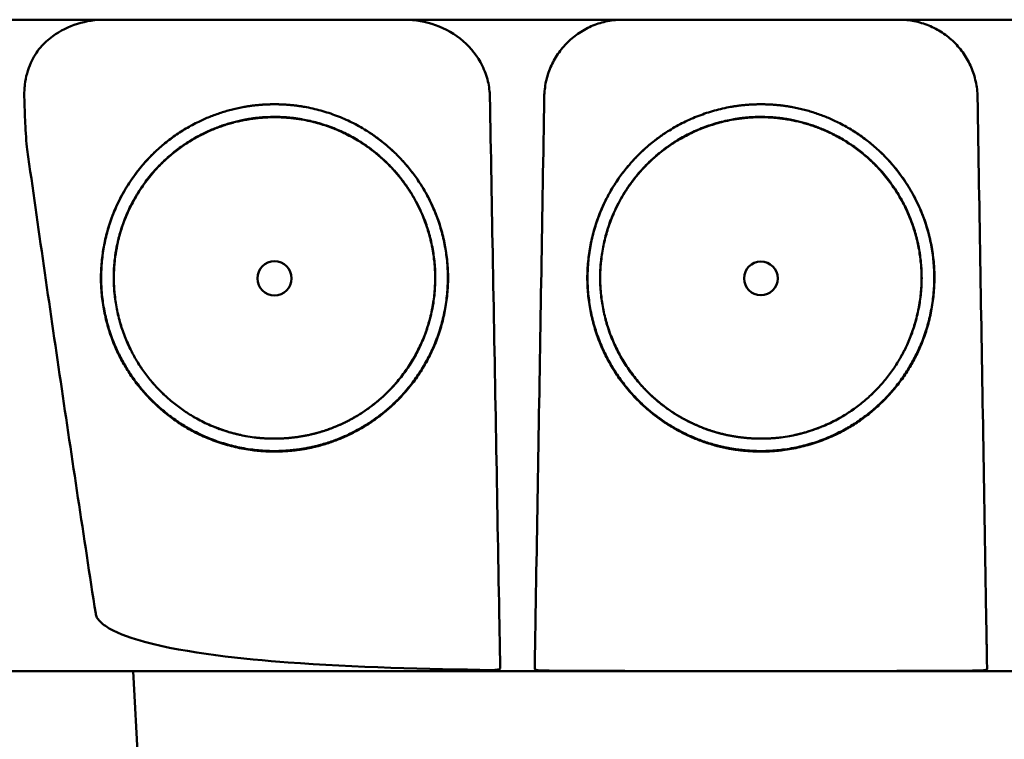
# Model space of a CAD drawing. Header units: millimetres. Extents: x 274 to 874, y -22 to 883.
# Tile 6 of 12: x 526 to 589, y 793 to 839. Entities that reach past the tile are written whole.
import ezdxf

# ---------------------------------------------------------------- set-up
doc = ezdxf.new("R2010")
doc.units = ezdxf.units.MM
doc.layers.add('Visible (ISO)', color=7, linetype='Continuous', lineweight=50)

msp = doc.modelspace()

# ---------------------------------------------------------------- linework, layer by layer
at = {"layer": 'Visible (ISO)'}
msp.add_line((534.136, 785.266), (533.504, 797.343), dxfattribs=at)
for centre, major_axis in [((542.558, 822.516), (0, 1.097)), ((573.743, 822.516), (0, 1.082))]:
    msp.add_ellipse(centre, major_axis=major_axis, ratio=0.999962, dxfattribs=at)
for points, degree, knots in [([(651.011, 839.092), (651.011, 839.092), (651, 839.092), (650.978, 839.092), (650.893, 839.092), (650.638, 839.092), (650.215, 839.092), (649.792, 839.092), (649.2, 839.092), (648.441, 839.092), (648.061, 839.092), (647.639, 839.092), (647.176, 839.092), (646.944, 839.092), (646.702, 839.092), (646.449, 839.092), (646.323, 839.092), (646.194, 839.092), (646.063, 839.092), (645.997, 839.092), (645.931, 839.092), (645.864, 839.092), (645.83, 839.092), (645.796, 839.092), (645.763, 839.092), (645.746, 839.092), (645.729, 839.092), (645.712, 839.092), (645.703, 839.092), (645.695, 839.092), (645.686, 839.092), (645.682, 839.092), (645.678, 839.092), (645.673, 839.092), (645.669, 839.092), (645.665, 839.092), (645.661, 839.092), (645.658, 839.092), (645.656, 839.092), (645.653, 839.092), (645.648, 839.092), (645.642, 839.092), (645.636, 839.092), (645.63, 839.092), (645.625, 839.092), (645.619, 839.092), (645.607, 839.092), (645.595, 839.092), (645.582, 839.092), (645.557, 839.092), (645.531, 839.092), (645.503, 839.092), (645.459, 839.092), (645.411, 839.092), (645.36, 839.092), (645.309, 839.092), (645.254, 839.092), (645.196, 839.092), (645.081, 839.092), (644.951, 839.092), (644.81, 839.092), (644.529, 839.092), (644.192, 839.092), (643.812, 839.092), (643.432, 839.092), (643, 839.092), (642.532, 839.092), (642.063, 839.092), (641.546, 839.092), (641, 839.092), (640.454, 839.092), (639.864, 839.092), (639.253, 839.092), (638.642, 839.092), (637.994, 839.092), (637.332, 839.092), (637.001, 839.092), (636.661, 839.092), (636.321, 839.092), (636.15, 839.092), (635.977, 839.092), (635.805, 839.092), (635.632, 839.092), (635.457, 839.092), (635.283, 839.092), (635.188, 839.092), (635.094, 839.092), (634.999, 839.092), (634.792, 839.092), (634.586, 839.092), (634.379, 839.092), (634.031, 839.092), (633.682, 839.092), (633.334, 839.092), (632.985, 839.092), (632.636, 839.092), (632.286, 839.092), (631.697, 839.092), (631.107, 839.092), (630.517, 839.092), (629.927, 839.092), (629.336, 839.092), (628.745, 839.092), (627.562, 839.092), (626.378, 839.092), (625.192, 839.092), (622.524, 839.092), (619.842, 839.092), (617.157, 839.092), (614.473, 839.092), (611.776, 839.092), (609.078, 839.092), (603.683, 839.092), (598.253, 839.092), (592.821, 839.092), (590.105, 839.092), (587.38, 839.092), (584.659, 839.092), (581.938, 839.092), (579.21, 839.092), (576.486, 839.092), (574.872, 839.092), (573.258, 839.092), (571.644, 839.092), (568.013, 839.092), (564.379, 839.092), (560.752, 839.092), (555.312, 839.092), (549.869, 839.092), (544.458, 839.092), (539.046, 839.092), (533.644, 839.092), (528.283, 839.092), (522.922, 839.092), (517.581, 839.092), (512.293, 839.092)], 3, [0.3330934, 0.3330934, 0.3330934, 0.3330934, 0.3372182, 0.3372182, 0.3372182, 0.3535986, 0.3535986, 0.3535986, 0.369979, 0.369979, 0.369979, 0.3781692, 0.3781692, 0.3781692, 0.3822643, 0.3822643, 0.3822643, 0.3843118, 0.3843118, 0.3843118, 0.3853356, 0.3853356, 0.3853356, 0.3858475, 0.3858475, 0.3858475, 0.3861034, 0.3861034, 0.3861034, 0.3862314, 0.3862314, 0.3862314, 0.3862954, 0.3862954, 0.3862954, 0.3863594, 0.3863594, 0.3863594, 0.3863968, 0.3863968, 0.3863968, 0.3864806, 0.3864806, 0.3864806, 0.3865644, 0.3865644, 0.3865644, 0.386732, 0.386732, 0.386732, 0.3870672, 0.3870672, 0.3870672, 0.3876065, 0.3876065, 0.3876065, 0.3881457, 0.3881457, 0.3881457, 0.3892243, 0.3892243, 0.3892243, 0.3913814, 0.3913814, 0.3913814, 0.3935385, 0.3935385, 0.3935385, 0.3956955, 0.3956955, 0.3956955, 0.3978526, 0.3978526, 0.3978526, 0.4000097, 0.4000097, 0.4000097, 0.4010883, 0.4010883, 0.4010883, 0.4016275, 0.4016275, 0.4016275, 0.4021668, 0.4021668, 0.4021668, 0.4024603, 0.4024603, 0.4024603, 0.4030994, 0.4030994, 0.4030994, 0.404178, 0.404178, 0.404178, 0.4052565, 0.4052565, 0.4052565, 0.4070765, 0.4070765, 0.4070765, 0.4088966, 0.4088966, 0.4088966, 0.4125367, 0.4125367, 0.4125367, 0.4207269, 0.4207269, 0.4207269, 0.4289171, 0.4289171, 0.4289171, 0.4452975, 0.4452975, 0.4452975, 0.4534877, 0.4534877, 0.4534877, 0.4616779, 0.4616779, 0.4616779, 0.4665313, 0.4665313, 0.4665313, 0.4774516, 0.4774516, 0.4774516, 0.493832, 0.493832, 0.493832, 0.5102124, 0.5102124, 0.5102124, 0.5265928, 0.5265928, 0.5265928, 0.5265928]), ([(528.336, 838.039), (528.819, 838.383), (529.356, 838.647), (530.489, 839.002), (531.083, 839.092), (531.678, 839.092)], 3, [0.0000072, 0.0000072, 0.0000072, 0.0000072, 0.18051, 0.18051, 0.3616085, 0.3616085, 0.3616085, 0.3616085]), ([(550.909, 839.092), (551.58, 839.092), (552.25, 838.977), (553.53, 838.52), (554.133, 838.173), (555.159, 837.282), (555.578, 836.75), (556.035, 835.827), (556.158, 835.489), (556.319, 834.814), (556.361, 834.481), (556.367, 834.146)], 3, [0, 0, 0, 0, 0.2022526, 0.2022526, 0.4090444, 0.4090444, 0.6109213, 0.6109213, 0.7189205, 0.7189205, 0.8198074, 0.8198074, 0.8198074, 0.8198074]), ([(559.855, 834.146), (559.86, 834.474), (559.898, 834.797), (559.965, 835.114), (559.999, 835.273), (560.041, 835.43), (560.09, 835.585), (560.14, 835.741), (560.197, 835.895), (560.262, 836.045), (560.39, 836.345), (560.546, 836.629), (560.729, 836.897), (560.912, 837.165), (561.125, 837.419), (561.356, 837.647), (561.587, 837.874), (561.839, 838.078), (562.111, 838.258), (562.247, 838.348), (562.389, 838.432), (562.533, 838.508), (562.677, 838.585), (562.824, 838.653), (562.974, 838.715), (563.274, 838.838), (563.585, 838.932), (563.908, 838.996), (564.23, 839.06), (564.555, 839.092), (564.884, 839.092)], 3, [0, 0, 0, 0, 0.00097301, 0.00097301, 0.00097301, 0.001459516, 0.001459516, 0.001459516, 0.001946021, 0.001946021, 0.001946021, 0.002919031, 0.002919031, 0.002919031, 0.003892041, 0.003892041, 0.003892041, 0.004865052, 0.004865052, 0.004865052, 0.005351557, 0.005351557, 0.005351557, 0.005838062, 0.005838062, 0.005838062, 0.006811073, 0.006811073, 0.006811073, 0.007784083, 0.007784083, 0.007784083, 0.007784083]), ([(582.603, 839.092), (582.932, 839.092), (583.255, 839.06), (583.573, 838.997), (583.732, 838.966), (583.89, 838.927), (584.046, 838.88), (584.203, 838.833), (584.358, 838.778), (584.509, 838.716), (584.811, 838.593), (585.097, 838.442), (585.369, 838.263), (585.64, 838.085), (585.897, 837.877), (586.129, 837.649), (586.36, 837.422), (586.568, 837.173), (586.753, 836.904), (586.845, 836.77), (586.931, 836.629), (587.01, 836.486), (587.089, 836.344), (587.16, 836.198), (587.224, 836.049), (587.352, 835.751), (587.451, 835.441), (587.52, 835.12), (587.59, 834.799), (587.627, 834.474), (587.632, 834.146)], 3, [0, 0, 0, 0, 0.00097301, 0.00097301, 0.00097301, 0.001459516, 0.001459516, 0.001459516, 0.001946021, 0.001946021, 0.001946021, 0.002919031, 0.002919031, 0.002919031, 0.003892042, 0.003892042, 0.003892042, 0.004865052, 0.004865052, 0.004865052, 0.005351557, 0.005351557, 0.005351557, 0.005838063, 0.005838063, 0.005838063, 0.006811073, 0.006811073, 0.006811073, 0.007784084, 0.007784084, 0.007784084, 0.007784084]), ([(526.518, 834.145), (526.514, 834.261), (526.512, 834.364), (526.527, 834.686), (526.537, 834.811), (526.609, 835.421), (526.734, 835.891), (527.097, 836.685), (527.302, 837.012), (527.78, 837.585), (528.044, 837.83), (528.337, 838.039)], 3, [-0.4690854, -0.4690854, -0.4690854, -0.4690854, -0.4101704, -0.4101704, -0.3722842, -0.3722842, -0.2256902, -0.2256902, -0.1092636, -0.1092636, 0, 0, 0, 0]), ([(526.705, 830.767), (526.644, 831.197), (526.603, 831.932), (526.553, 833.003), (526.533, 833.595), (526.518, 834.145)], 3, [-0.3221562, -0.3221562, -0.3221562, -0.3221562, -0.1651172, -0.1651172, 0, 0, 0, 0]), ([(556.367, 834.146), (556.432, 830.583), (556.496, 827.02), (556.561, 823.456), (556.629, 819.719), (556.697, 815.982), (556.765, 812.244), (556.833, 808.507), (556.9, 804.769), (556.968, 801.032)], 3, [0, 0, 0, 0, 0.01069712, 0.01069712, 0.01069712, 0.02191761, 0.02191761, 0.02191761, 0.03313809, 0.03313809, 0.03313809, 0.03313809]), ([(559.301, 801.032), (559.36, 804.595), (559.42, 808.158), (559.48, 811.721), (559.542, 815.458), (559.605, 819.196), (559.667, 822.933), (559.73, 826.671), (559.792, 830.408), (559.855, 834.146)], 3, [0, 0, 0, 0, 0.01069712, 0.01069712, 0.01069712, 0.02191844, 0.02191844, 0.02191844, 0.03313976, 0.03313976, 0.03313976, 0.03313976]), ([(588.187, 801.032), (588.127, 804.595), (588.067, 808.158), (588.008, 811.721), (587.945, 815.458), (587.883, 819.196), (587.82, 822.933), (587.757, 826.671), (587.695, 830.408), (587.632, 834.146)], 3, [0, 0, 0, 0, 0.01069712, 0.01069712, 0.01069712, 0.02191844, 0.02191844, 0.02191844, 0.03313976, 0.03313976, 0.03313976, 0.03313976]), ([(543.315, 811.442), (541.233, 811.3), (537.063, 812.601), (534.225, 815.024), (532.133, 818.053), (531.245, 822.269), (531.922, 826.498), (534.468, 830.617), (537.662, 832.6), (540.574, 833.669), (542.558, 833.672)], 2, [0.03406172, 0.03406172, 0.03406172, 0.03816011, 0.04263645, 0.04549412, 0.04989658, 0.05394918, 0.05830737, 0.06343865, 0.06566476, 0.06956197, 0.06956197, 0.06956197]), ([(542.558, 833.672), (544.535, 833.67), (548.548, 832.197), (551.058, 829.82), (552.983, 827.032), (553.871, 822.816), (553.195, 818.588), (550.96, 814.97), (548.446, 813.029), (545.478, 811.589), (543.315, 811.442)], 2, [0, 0, 0, 0.00390298, 0.00841504, 0.01070379, 0.01511276, 0.01917136, 0.02353598, 0.02753731, 0.02979897, 0.03406172, 0.03406172, 0.03406172]), ([(572.986, 811.442), (570.823, 811.59), (567.855, 813.029), (565.341, 814.97), (563.107, 818.588), (562.43, 822.816), (563.319, 827.032), (565.244, 829.82), (567.753, 832.197), (571.766, 833.67), (573.743, 833.672)], 2, [0.03560307, 0.03560307, 0.03560307, 0.03986703, 0.04212932, 0.04613179, 0.05049764, 0.05455738, 0.0589676, 0.061257, 0.06577034, 0.06967442, 0.06967442, 0.06967442]), ([(573.743, 833.672), (575.727, 833.669), (578.639, 832.6), (581.833, 830.617), (584.379, 826.498), (585.056, 822.269), (584.168, 818.053), (582.076, 815.025), (579.238, 812.601), (575.068, 811.3), (572.986, 811.442)], 2, [0, 0, 0, 0.0039085, 0.00614105, 0.0112872, 0.01565801, 0.01972235, 0.02413756, 0.02700351, 0.03149281, 0.03560307, 0.03560307, 0.03560307]), ([(540.404, 812.471), (539.941, 812.57), (537.467, 813.342), (534.839, 815.587), (532.901, 818.392), (532.078, 822.297), (532.705, 826.216), (535.064, 830.032), (538.022, 831.869), (540.72, 832.859), (542.558, 832.862)], 2, [0.5336456, 0.5336456, 0.5336456, 0.5482507, 0.6126476, 0.6537582, 0.7170923, 0.7753934, 0.8380905, 0.9119095, 0.9439344, 1, 1, 1]), ([(543.259, 812.268), (541.331, 812.136), (537.471, 813.34), (534.845, 815.584), (532.909, 818.387), (532.086, 822.289), (532.713, 826.204), (535.07, 830.017), (538.026, 831.852), (540.722, 832.841), (542.558, 832.844)], 2, [0.03157763, 0.03157763, 0.03157763, 0.0353791, 0.03953115, 0.04218178, 0.0462653, 0.05002431, 0.05406676, 0.0588263, 0.06089113, 0.06450601, 0.06450601, 0.06450601]), ([(542.558, 832.862), (544.389, 832.86), (548.107, 831.495), (550.432, 829.293), (552.215, 826.71), (553.038, 822.805), (552.412, 818.888), (550.342, 815.536), (548.013, 813.738), (545.937, 812.732), (544.734, 812.474)], 2, [0, 0, 0, 0.0560656, 0.1208807, 0.1537582, 0.2170923, 0.2753934, 0.3380905, 0.395569, 0.4280573, 0.4663114, 0.4663114, 0.4663114]), ([(542.558, 832.844), (544.388, 832.842), (548.102, 831.479), (550.425, 829.279), (552.207, 826.698), (553.03, 822.796), (552.403, 818.882), (550.335, 815.533), (548.008, 813.737), (545.261, 812.404), (543.259, 812.268)], 2, [0, 0, 0, 0.00361833, 0.00780134, 0.00992317, 0.0140106, 0.0177732, 0.02181952, 0.02552904, 0.02762575, 0.03157763, 0.03157763, 0.03157763]), ([(571.567, 812.474), (570.364, 812.732), (568.289, 813.738), (565.96, 815.536), (563.89, 818.888), (563.263, 822.805), (564.086, 826.71), (565.869, 829.293), (568.194, 831.495), (571.912, 832.86), (573.743, 832.862)], 2, [0.5336888, 0.5336888, 0.5336888, 0.5719427, 0.604431, 0.6619095, 0.7246066, 0.7829077, 0.8462418, 0.8791193, 0.9439344, 1, 1, 1]), ([(573.042, 812.268), (571.04, 812.404), (568.293, 813.737), (565.966, 815.533), (563.898, 818.882), (563.271, 822.796), (564.094, 826.698), (565.876, 829.279), (568.199, 831.479), (571.913, 832.843), (573.743, 832.845)], 2, [0.03301206, 0.03301206, 0.03301206, 0.03696934, 0.03906893, 0.04278352, 0.04683537, 0.05060313, 0.05469615, 0.05682088, 0.06100961, 0.0646329, 0.0646329, 0.0646329]), ([(573.743, 832.845), (575.579, 832.842), (578.275, 831.852), (581.231, 830.017), (583.588, 826.204), (584.215, 822.289), (583.393, 818.387), (581.456, 815.584), (578.83, 813.341), (574.97, 812.136), (573.042, 812.268)], 2, [0, 0, 0, 0.00362406, 0.00569414, 0.01046578, 0.0145185, 0.01828706, 0.02238095, 0.02503833, 0.02920093, 0.03301206, 0.03301206, 0.03301206]), ([(573.743, 832.862), (575.581, 832.859), (578.279, 831.869), (581.237, 830.032), (583.596, 826.216), (584.223, 822.297), (583.401, 818.392), (581.462, 815.587), (578.834, 813.342), (576.36, 812.57), (575.897, 812.471)], 2, [0, 0, 0, 0.0560656, 0.0880905, 0.1619095, 0.2246066, 0.2829077, 0.3462418, 0.3873524, 0.4517493, 0.4663542, 0.4663542, 0.4663542]), ([(543.314, 811.474), (541.234, 811.332), (537.07, 812.632), (534.236, 815.052), (532.147, 818.077), (531.26, 822.286), (531.936, 826.511), (534.396, 830.489), (536.437, 831.835)], 2, [0.489291, 0.489291, 0.489291, 0.5482507, 0.6126476, 0.6537582, 0.7170923, 0.7753934, 0.8380905, 0.907437, 0.907437, 0.907437]), ([(548.67, 831.845), (549.482, 831.31), (551.046, 829.828), (552.969, 827.043), (553.856, 822.833), (553.181, 818.61), (550.949, 814.997), (548.438, 813.059), (545.474, 811.621), (543.314, 811.474)], 2, [0.0927794, 0.0927794, 0.0927794, 0.1208807, 0.1537582, 0.2170923, 0.2753934, 0.3380905, 0.395569, 0.4280573, 0.489291, 0.489291, 0.489291]), ([(572.987, 811.474), (570.827, 811.621), (567.863, 813.059), (565.352, 814.997), (563.12, 818.61), (562.445, 822.833), (563.332, 827.043), (565.255, 829.828), (566.819, 831.31), (567.631, 831.845)], 2, [0.510709, 0.510709, 0.510709, 0.5719427, 0.604431, 0.6619095, 0.7246066, 0.7829077, 0.8462418, 0.8791193, 0.9072211, 0.9072211, 0.9072211]), ([(579.864, 831.835), (581.905, 830.489), (584.365, 826.511), (585.041, 822.286), (584.154, 818.077), (582.065, 815.052), (579.231, 812.632), (575.067, 811.332), (572.987, 811.474)], 2, [0.0925625, 0.0925625, 0.0925625, 0.1619095, 0.2246066, 0.2829077, 0.3462418, 0.3873524, 0.4517493, 0.510709, 0.510709, 0.510709]), ([(531.092, 801.032), (530.327, 805.979), (529.579, 810.94), (528.119, 820.845), (527.404, 825.81), (526.705, 830.767)], 3, [0.000001, 0.000001, 0.000001, 0.000001, 1.501723, 1.501723, 3.003666, 3.003666, 3.003666, 3.003666]), ([(556.488, 797.414), (552.431, 797.47), (547.635, 797.588), (540.64, 798.111), (536.912, 798.492), (533.5, 799.417), (532.613, 799.703), (531.746, 800.207), (531.518, 800.365), (531.282, 800.623), (531.222, 800.703), (531.135, 800.866), (531.105, 800.947), (531.092, 801.032)], 3, [0.000001, 0.000001, 0.000001, 0.000001, 1.217225, 1.217225, 2.026893, 2.026893, 2.244314, 2.244314, 2.316831, 2.316831, 2.345346, 2.345346, 2.370265, 2.370265, 2.370265, 2.370265]), ([(556.968, 801.032), (556.975, 800.645), (556.982, 800.261), (556.996, 799.528), (557.002, 799.185), (557.013, 798.564), (557.018, 798.291), (557.025, 797.895), (557.029, 797.688), (557.032, 797.537)], 3, [0, 0, 0, 0, 0.1160966, 0.1160966, 0.2328594, 0.2328594, 0.3505857, 0.3505857, 0.4376844, 0.4376844, 0.4376844, 0.4376844]), ([(559.241, 797.489), (559.243, 797.599), (559.246, 797.77), (559.254, 798.216), (559.258, 798.49), (559.267, 799.04), (559.273, 799.384), (559.287, 800.232), (559.294, 800.631), (559.301, 801.032)], 3, [0.0000009, 0.0000009, 0.0000009, 0.0000009, 0.1209094, 0.1209094, 0.2421411, 0.2421411, 0.3316895, 0.3316895, 0.4035331, 0.4035331, 0.4035331, 0.4035331]), ([(588.187, 801.032), (588.192, 800.696), (588.197, 800.393), (588.214, 799.388), (588.22, 799.044), (588.229, 798.493), (588.234, 798.219), (588.241, 797.771), (588.244, 797.6), (588.246, 797.489)], 3, [0.0000023, 0.0000023, 0.0000023, 0.0000023, 0.100716, 0.100716, 0.1889665, 0.1889665, 0.3090142, 0.3090142, 0.4287244, 0.4287244, 0.4287244, 0.4287244]), ([(573.744, 797.343), (569.607, 797.343), (563.41, 797.343), (556.193, 797.343), (553.103, 797.343), (551.044, 797.343), (550.013, 797.343), (546.93, 797.343), (543.85, 797.343), (540.776, 797.343), (538.728, 797.343), (537.703, 797.343), (532.594, 797.343), (528.525, 797.343), (524.472, 797.343)], 3, [0, 0, 0, 0, 0.25, 0.375, 0.4375, 0.4375, 0.5, 0.5, 0.625, 0.6875, 0.6875, 0.75, 0.75, 1, 1, 1, 1]), ([(556.488, 797.414), (556.56, 797.413), (556.632, 797.415), (556.762, 797.423), (556.82, 797.43), (556.919, 797.449), (556.958, 797.461), (557.002, 797.485), (557.014, 797.494), (557.029, 797.515), (557.032, 797.525), (557.032, 797.537)], 3, [0, 0, 0, 0, 0.02165217, 0.02165217, 0.0419441, 0.0419441, 0.06198813, 0.06198813, 0.07331229, 0.07331229, 0.08402019, 0.08402019, 0.08402019, 0.08402019]), ([(559.241, 797.489), (559.241, 797.479), (559.245, 797.469), (559.26, 797.451), (559.272, 797.442), (559.311, 797.423), (559.344, 797.413), (559.421, 797.398), (559.464, 797.392), (559.563, 797.383), (559.618, 797.38), (559.688, 797.379), (559.701, 797.378), (559.724, 797.378), (559.733, 797.378), (559.742, 797.378)], 3, [0.0000011, 0.0000011, 0.0000011, 0.0000011, 0.011161, 0.011161, 0.02268936, 0.02268936, 0.04008791, 0.04008791, 0.05617947, 0.05617947, 0.07342915, 0.07342915, 0.07748189, 0.07748189, 0.08025593, 0.08025593, 0.08025593, 0.08025593]), ([(573.744, 797.344), (571.76, 797.344), (568.99, 797.345), (564.502, 797.353), (562.049, 797.36), (559.742, 797.378)], 3, [0, 0, 0, 0, 0.595007, 0.595007, 1.188218, 1.188218, 1.188218, 1.188218]), ([(587.745, 797.378), (585.439, 797.36), (582.985, 797.353), (578.497, 797.345), (575.727, 797.344), (573.744, 797.344)], 3, [0.000001, 0.000001, 0.000001, 0.000001, 0.691835, 0.691835, 1.385765, 1.385765, 1.385765, 1.385765]), ([(623.015, 797.343), (620.989, 797.343), (618.959, 797.343), (616.924, 797.343), (616.737, 797.343), (616.551, 797.343), (616.364, 797.343), (614.516, 797.343), (612.664, 797.343), (610.806, 797.343), (608.76, 797.343), (606.712, 797.343), (604.662, 797.343), (603.636, 797.343), (602.61, 797.343), (601.584, 797.343), (601.114, 797.343), (600.644, 797.343), (600.175, 797.343), (599.618, 797.343), (599.06, 797.343), (598.502, 797.343), (596.347, 797.343), (594.188, 797.343), (592.032, 797.343), (589.316, 797.343), (586.591, 797.343), (583.869, 797.343), (582.66, 797.343), (581.45, 797.343), (580.239, 797.343), (579.634, 797.343), (579.029, 797.343), (578.424, 797.343), (577.819, 797.343), (577.213, 797.343), (576.608, 797.343), (576.25, 797.343), (575.891, 797.343), (575.532, 797.343), (575.174, 797.343), (574.815, 797.343), (574.456, 797.343), (574.219, 797.343), (573.981, 797.343), (573.744, 797.343)], 3, [0, 0, 0, 0, 0.125, 0.125, 0.125, 0.1364517, 0.1364517, 0.1364517, 0.25, 0.25, 0.25, 0.375, 0.375, 0.375, 0.4375, 0.4375, 0.4375, 0.4660904, 0.4660904, 0.4660904, 0.5, 0.5, 0.5, 0.6308834, 0.6308834, 0.6308834, 0.7957727, 0.7957727, 0.7957727, 0.8690401, 0.8690401, 0.8690401, 0.9056613, 0.9056613, 0.9056613, 0.942271, 0.942271, 0.942271, 0.9639594, 0.9639594, 0.9639594, 0.9856424, 0.9856424, 0.9856424, 1, 1, 1, 1]), ([(587.745, 797.378), (587.754, 797.378), (587.763, 797.378), (587.786, 797.378), (587.799, 797.379), (587.869, 797.38), (587.924, 797.383), (588.022, 797.392), (588.066, 797.398), (588.143, 797.413), (588.175, 797.423), (588.215, 797.442), (588.227, 797.451), (588.242, 797.469), (588.246, 797.479), (588.246, 797.489)], 3, [0.000001, 0.000001, 0.000001, 0.000001, 0.00277805, 0.00277805, 0.00682498, 0.00682498, 0.02399934, 0.02399934, 0.04009071, 0.04009071, 0.05747065, 0.05747065, 0.06901362, 0.06901362, 0.080186, 0.080186, 0.080186, 0.080186])]:
    msp.add_open_spline(points, degree=degree, knots=knots, dxfattribs=at)

doc.saveas('drawing.dxf')
